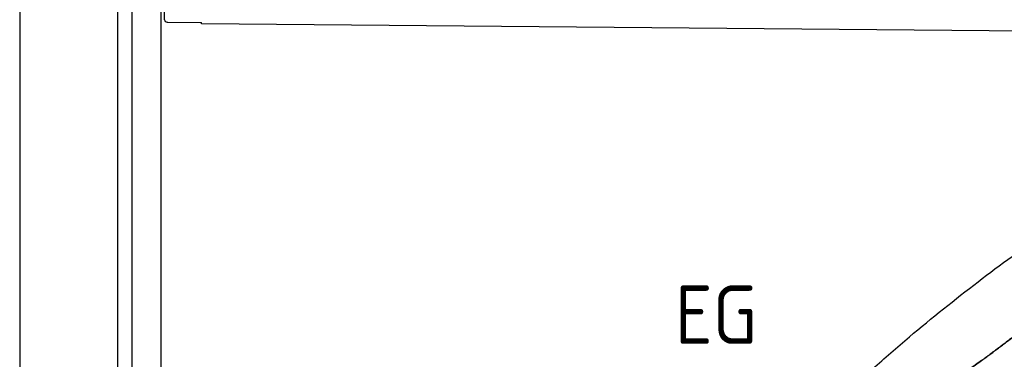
# Model space of a CAD drawing. Header units: millimetres. Extents: x -411 to 6777, y 0 to 7177.
# Tile 6 of 17: x 0 to 2017, y 4057 to 4753. Entities that reach past the tile are written whole.
import ezdxf

# ---------------------------------------------------------------- set-up
doc = ezdxf.new("R2010")
doc.units = ezdxf.units.MM
for name, color, linetype, lineweight in [('car', 10, 'Continuous', 25), ('Gebäude', 7, 'Continuous', 25), ('Plattform', 7, 'Continuous', 25), ('Ständer hinten', 7, 'Continuous', 25)]:
    doc.layers.add(name, color=color, linetype=linetype, lineweight=lineweight)
doc.styles.get("Standard").update_dxf_attribs({"font": 'ISOCP.SHX'})

# ---------------------------------------------------------------- blocks, each defined once
blk = doc.blocks.new('Plattform OG 6200 550')
at = {"layer": 'Plattform'}
for p, q in [((296.3, 4752.8), (298.8, 5040.8)), ((302.2, 4747.8), (303.5, 4747.8)), ((302.2, 4747.8), (372.7, 4747.2)), ((372.6, 4744.2), (372.7, 4747.2)), ((5437.5, 4700), (372.6, 4744.2))]:
    blk.add_line(p, q, dxfattribs=at)
blk.add_arc((302.2, 4753.8), 6, 189.0941, 269.5, dxfattribs=at)
blk = doc.blocks.new('Ständer hinten')
at = {"layer": 'Ständer hinten'}
for p, q in [((229.9, 5562), (229.9, 2548.6)), ((289.9, 2550), (289.9, 5562))]:
    blk.add_line(p, q, dxfattribs=at)
blk = doc.blocks.new('Gebäude_385_GT235')
at = {"layer": 'Gebäude'}
for p, q in [((0, 6600.6), (0, 0)), ((200, 6400), (200, 200))]:
    blk.add_line(p, q, dxfattribs=at)
blk = doc.blocks.new('Car_210')
at = {"layer": 'car'}
for points, degree, knots in [([(1715.5, 4050.8), (1740.2, 4073.1), (1765.3, 4095.1), (1836.2, 4155.9), (1882.8, 4194), (1975.9, 4266.4), (2022.5, 4300.8), (2115.3, 4365.7), (2161.4, 4396.2), (2253.3, 4453.5), (2299, 4480.3), (2390, 4530.4), (2435.3, 4553.7), (2492.1, 4581), (2503.1, 4586.1), (2514.2, 4591.2)], 3, [0, 0, 0, 0, 10.000745, 10.000745, 28.029087, 28.029087, 45.39996, 45.39996, 61.987001, 61.987001, 77.873249, 77.873249, 93.144914, 93.144914, 96.792036, 96.792036, 96.792036, 96.792036]), ([(1913.7, 3872.6), (1982.8, 3959), (2233.4, 4202.8), (2354.7, 4333.5), (2616.5, 4491.3), (2942.1, 4575), (3118.9, 4597.4), (3545.7, 4591.7), (3848.8, 4483.1), (4166.8, 4354.7), (4379.5, 4084), (4434.1, 3997.3)], 4, [0, 0, 0, 0, 0, 0.218342, 0.304256, 0.388323, 0.481285, 0.576717, 0.671011, 0.769657, 1, 1, 1, 1, 1]), ([(1776.7, 3963.5), (1924.4, 4049.6), (1986.7, 4110.1), (2220.5, 4285.5), (2404.8, 4430.3), (2531.3, 4505.1), (2616.6, 4544.1), (2670.5, 4562.2), (2681.3, 4565.6)], 4, [0, 0, 0, 0, 0, 0.1645444, 0.2276337, 0.2904721, 0.3537602, 0.3692482, 0.3692482, 0.3692482, 0.3692482, 0.3692482]), ([(2567.5, 4520), (2546.2, 4509.6), (2486.9, 4478.4), (2390, 4418.6), (2226.5, 4290.2), (2005.2, 4124), (1934.8, 4059.4), (1815.4, 3986.6)], 4, [-0.3252889, -0.3252889, -0.3252889, -0.3252889, -0.3252889, -0.2904721, -0.2276337, -0.1645444, -0.0115677, -0.0115677, -0.0115677, -0.0115677, -0.0115677])]:
    blk.add_open_spline(points, degree=degree, knots=knots, dxfattribs=at)

msp = doc.modelspace()

# ---------------------------------------------------------------- block references
msp.add_blockref('Gebäude_385_GT235', (0, 0))
at = {"layer": 'car', "rotation": 359.555457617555}
msp.add_blockref('Car_210', (0, 0), dxfattribs=at)
at = {"layer": 'Plattform'}
msp.add_blockref('Plattform OG 6200 550', (0, 0), dxfattribs=at)
at = {"layer": 'Ständer hinten'}
msp.add_blockref('Ständer hinten', (0, 0), dxfattribs=at)

# ---------------------------------------------------------------- texts
msp.add_text('EG', height=120).set_placement((1342.11, 4088.12))

doc.saveas('drawing.dxf')
